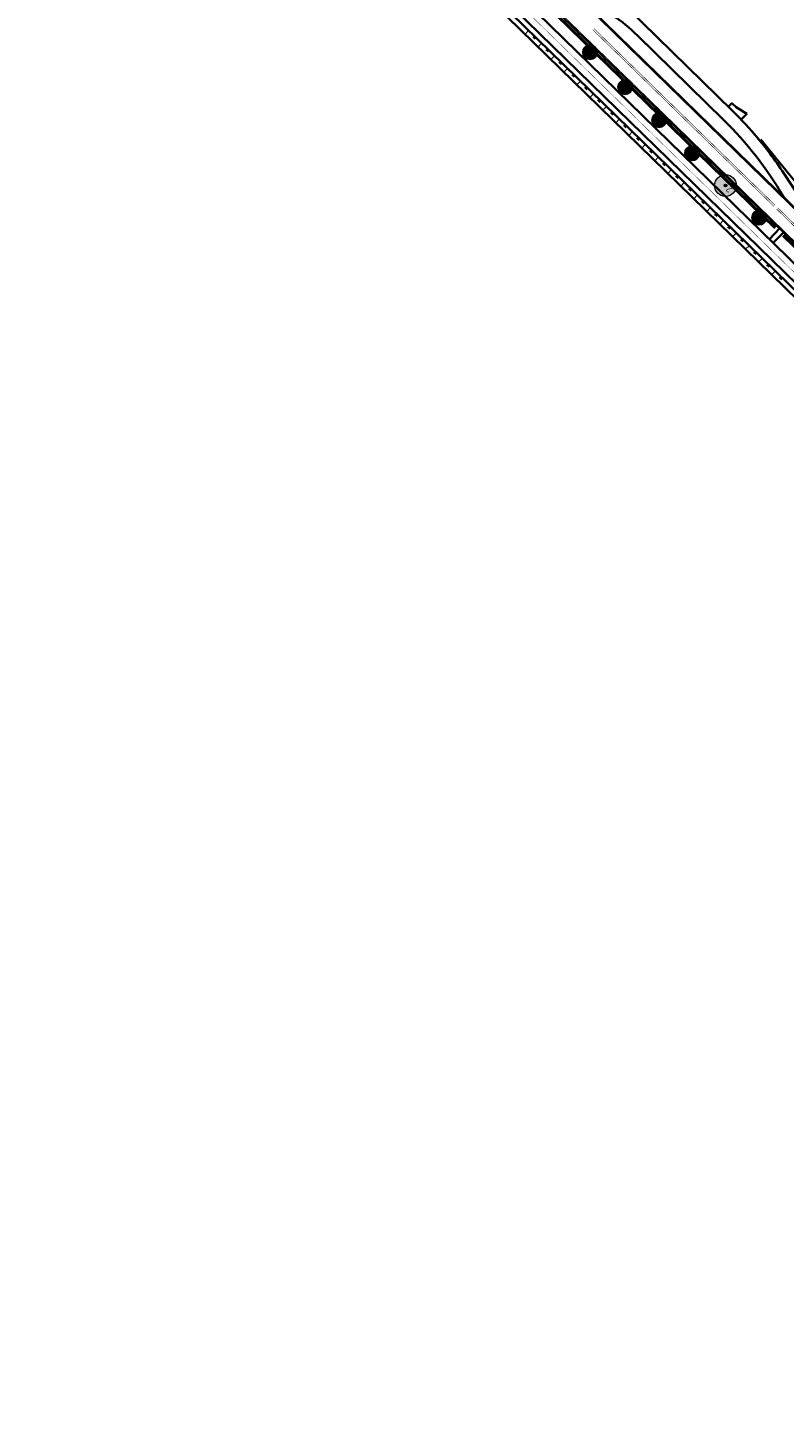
# Model space of a CAD drawing. Header units: metres. Extents: x 101623 to 104606, y 400821 to 405824.
# Tile 10 of 46: x 103623 to 103831, y 402559 to 402944. Entities that reach past the tile are written whole.
import ezdxf

# ---------------------------------------------------------------- set-up
doc = ezdxf.new("R2010")
doc.units = ezdxf.units.M
doc.header["$LTSCALE"] = 0.5
for name, pattern in [('HIDDEN', [0.375, 0.25, -0.125]), ('VW-1-1_STREEP', [2, 1, -1]), ('VW-3-3_STREEP', [6, 3, -3]), ('VW-30-270_STREEP', [3, 0.3, -2.7])]:
    doc.linetypes.add(name, pattern=pattern)
doc.layers.add('000___Hulplijn', color=150, linetype='Continuous', lineweight=13, plot=False)
doc.layers.add('_hulplijn voor arcering', color=1, linetype='HIDDEN', plot=False)
for name, color, linetype, lineweight in [('B-WE-GR-BOOM-A', 63, 'Continuous', 25), ('B-WE-GR-BOOM-S', 253, 'Continuous', 25), ('N-WE-BV-GELEIDECONSTRUCTIE_GELEIDERAIL-G', 210, 'BV-GELEIDERAIL', 35), ('N-WE-GR-BOOM-A', 104, 'Continuous', 25), ('N-WE-GR-BOOM-S', 90, 'Continuous', 25), ('N-WE-GW-TALUD_KRUIN-G', 90, 'Continuous', 35), ('N-WE-GW-TALUD_TEEN-G', 90, 'Continuous', 35), ('N-WE-GW-TALUDARCERING-S', 90, 'Continuous', 25), ('N-WE-GW-TALUDARCERING_KORT-G', 90, 'Continuous', 50), ('N-WE-GW-TALUDARCERING_LANG-G', 90, 'Continuous', 18), ('N-WE-VH-KANTVERHARDING-G', 210, 'Continuous', 35), ('N-WE-VH-KANTVERHARDING-G_2', 4, 'Continuous', 35), ('N-WE-VW-MARKERING_LANGS_STREEP_11_015-G', 7, 'VW-1-1_STREEP', 35), ('N-WE-VW-MARKERING_LANGS_STREEP_30270_010-G', 7, 'VW-30-270_STREEP', 13), ('N-WE-VW-MARKERING_LANGS_STREEP_33_015-G', 7, 'VW-3-3_STREEP', 13), ('N-WE-VW-MARKERING_LANGS_STREEP_DOORGETROKKEN_010-G', 7, 'Continuous', 13), ('N-WE-VW-MARKERING_LANGS_STREEP_DOORGETROKKEN_015-G', 7, 'Continuous', 13)]:
    doc.layers.add(name, color=color, linetype=linetype, lineweight=lineweight)
doc.styles.add('NLCS-ISO-M500-T25', font='NLCS-ISO.ttf', dxfattribs={"height": 1.25})
doc.linetypes.add('BV-GELEIDERAIL', pattern='A,10,-3,[108,NLCS.shx,S=1,R=0,X=0,Y=0],-3', length=16)

# ---------------------------------------------------------------- blocks, each defined once
blk = doc.blocks.new('*U82')
at = {"layer": 'N-WE-GW-TALUDARCERING_KORT-G'}
for p, q in [((103762.47, 402941.35), (103761.95, 402940.81)), ((103766.05, 402937.86), (103765.53, 402937.32)), ((103769.63, 402934.36), (103769.11, 402933.83)), ((103773.21, 402930.87), (103772.69, 402930.33)), ((103776.79, 402927.38), (103776.26, 402926.84)), ((103780.37, 402923.89), (103779.84, 402923.35)), ((103783.95, 402920.4), (103783.42, 402919.86)), ((103787.52, 402916.9), (103787, 402916.37)), ((103791.1, 402913.41), (103790.58, 402912.87)), ((103794.68, 402909.92), (103794.16, 402909.38)), ((103798.26, 402906.43), (103797.74, 402905.89)), ((103801.84, 402902.94), (103801.31, 402902.4)), ((103805.42, 402899.44), (103804.89, 402898.91)), ((103808.99, 402895.95), (103808.47, 402895.41)), ((103812.57, 402892.46), (103812.05, 402891.92)), ((103816.15, 402888.97), (103815.63, 402888.43)), ((103819.73, 402885.47), (103819.21, 402884.94)), ((103823.31, 402881.98), (103822.79, 402881.45)), ((103826.89, 402878.49), (103826.36, 402877.95)), ((103830.47, 402875), (103829.94, 402874.46))]:
    blk.add_line(p, q, dxfattribs=at)
at = {"layer": 'N-WE-GW-TALUDARCERING_LANG-G'}
for p, q in [((103760.69, 402943.09), (103759.64, 402942.02)), ((103764.26, 402939.6), (103763.22, 402938.53)), ((103767.84, 402936.11), (103766.79, 402935.04)), ((103771.42, 402932.62), (103770.37, 402931.54)), ((103775, 402929.13), (103773.95, 402928.05)), ((103778.58, 402925.63), (103777.53, 402924.56)), ((103782.16, 402922.14), (103781.11, 402921.07)), ((103785.73, 402918.65), (103784.69, 402917.58)), ((103789.31, 402915.16), (103788.27, 402914.08)), ((103792.89, 402911.67), (103791.84, 402910.59)), ((103796.47, 402908.17), (103795.42, 402907.1)), ((103800.05, 402904.68), (103799, 402903.61)), ((103803.63, 402901.19), (103802.58, 402900.12)), ((103807.21, 402897.7), (103806.16, 402896.62)), ((103810.78, 402894.21), (103809.74, 402893.13)), ((103814.36, 402890.71), (103813.32, 402889.64)), ((103817.94, 402887.22), (103816.89, 402886.15)), ((103821.52, 402883.73), (103820.47, 402882.66)), ((103825.1, 402880.24), (103824.05, 402879.16)), ((103828.68, 402876.74), (103827.63, 402875.67))]:
    blk.add_line(p, q, dxfattribs=at)
blk = doc.blocks.new('SGR-BOOM_SCHIETWILG-SO')
at = {"linetype": 'ByBlock', "lineweight": 18}
h = blk.add_hatch(color=0, dxfattribs=at)
h.dxf.hatch_style = 1
edge = h.paths.add_edge_path()
edge.add_arc((0, 0), 0.25, 0, 360)
at = {"layer": 'N-WE-GR-BOOM-A'}
h = blk.add_hatch(color=256, dxfattribs=at)
h.dxf.hatch_style = 1
edge = h.paths.add_edge_path()
edge.add_arc((0, 0), 2, 0, 360)
at = {"color": 0, "linetype": 'ByBlock', "lineweight": 18}
for radius in [2, 0.25]:
    blk.add_circle((0, 0), radius, dxfattribs=at)
at = {"color": 0, "linetype": 'ByBlock', "lineweight": 18, "style": 'NLCS-ISO-M500-T25'}
blk.add_text('2', height=1.25, dxfattribs=at).set_placement((-1.39, -0.6))
blk = doc.blocks.new('SGR-BOOM_ARC-SO')
at = {"layer": 'B-WE-GR-BOOM-A'}
h = blk.add_hatch(color=256, dxfattribs=at)
h.dxf.hatch_style = 1
edge = h.paths.add_edge_path()
edge.add_arc((0, 0), 2, 0, 360)
at = {"color": 0, "linetype": 'ByBlock', "lineweight": -2}
for radius in [2, 0.25]:
    blk.add_circle((0, 0), radius, dxfattribs=at)

msp = doc.modelspace()

# ---------------------------------------------------------------- linework, layer by layer
at = {"layer": '000___Hulplijn', "ltscale": 2}
msp.add_line((103830.613, 402886.312), (103896.297, 402822.215), dxfattribs=at)
at = {"layer": '000___Hulplijn', "ltscale": 2, "flags": 128}
msp.add_lwpolyline([(103754.197, 402960.882), (103828.466, 402888.407)], dxfattribs=at)
at = {"layer": '_hulplijn voor arcering'}
msp.add_line((103778.823, 402947.959), (103784.81, 402942.117), dxfattribs=at)
at = {"layer": 'N-WE-BV-GELEIDECONSTRUCTIE_GELEIDERAIL-G', "ltscale": 2, "flags": 128}
for points in [[(103600.69, 403091.457, 0.0255414), (103630.271, 403064.188, 0.0025926), (103633.526, 403061.51, 0.0024074), (103637.055, 403058.665, 0.002037), (103640.317, 403056.083, 0.0018519), (103643.921, 403053.275, 0.0014815), (103647.148, 403050.796, 0.0012963), (103650.845, 403047.988, 0.0009259), (103653.935, 403045.663, 0.0007407), (103657.801, 403042.773, 0.0003704), (103660.124, 403041.045, 0.0001852), (103664.766, 403037.6, -0.0001042), (103668.78, 403034.622, -0.0002083), (103670.784, 403033.133, -0.0004167), (103674.12, 403030.648, -0.0005208), (103676.783, 403028.657, -0.0007292), (103679.971, 403026.261, -0.0008333), (103682.751, 403024.157, -0.0010417), (103685.862, 403021.785, -0.0011458), (103688.678, 403019.619, -0.0013542), (103691.731, 403017.245, -0.0014583), (103694.551, 403015.028, -0.0181422), (103727.459, 402986.99, -0.0014583), (103730.097, 402984.558, -0.0013542), (103732.925, 402981.921, -0.0011458), (103735.511, 402979.485, -0.0010417), (103738.347, 402976.791, -0.0008333), (103740.866, 402974.38, -0.0007292), (103743.738, 402971.613, -0.0005208), (103746.127, 402969.3, -0.0004167), (103749.11, 402966.401, -0.0002083), (103750.898, 402964.659, -0.0001042), (103754.476, 402961.169), (103828.746, 402888.694)], [(103830.893, 402886.598), (103896.577, 402822.502, 0.0018987), (103923.877, 402796.062), (104005.669, 402717.451, 0.0001852), (104008.235, 402714.986, 0.0003704), (104009.523, 402713.752, 0.0007407), (104011.676, 402711.698, 0.0009259), (104013.407, 402710.057, 0.0012963), (104015.496, 402708.095, 0.0014815), (104017.337, 402706.385, 0.0018519), (104019.418, 402704.477, 0.002037), (104021.329, 402702.754, 0.0024074), (104023.427, 402700.894, 0.0025926), (104025.398, 402699.182, 0.0855094), (104096.499, 402656.618, 0.0022027), (104098.562, 402655.832, 0.002072), (104100.757, 402655.016, 0.0018107), (104102.811, 402654.27, 0.00168), (104105.027, 402653.484, 0.0014187), (104107.062, 402652.775, 0.001288), (104109.304, 402652.009, 0.0010267), (104111.298, 402651.337, 0.000896), (104113.582, 402650.578, 0.0006347), (104115.475, 402649.954, 0.000504), (104117.856, 402649.177, 0.0011047), (104124.181, 402647.134)]]:
    msp.add_lwpolyline(points, format="xyb", dxfattribs=at)
at = {"layer": 'N-WE-GW-TALUD_KRUIN-G', "flags": 128}
for points in [[(103748.47, 402955.014), (103890.57, 402816.347, 0.0018987), (103917.918, 402789.862), (103999.709, 402711.25)], [(103748.47, 402955.014), (103890.57, 402816.347, 0.0018987), (103917.918, 402789.862), (104014.286, 402697.24, 0.1099032), (104096.477, 402647.227, 0.0120204), (104165.87, 402625.481, -0.0128011), (104189.678, 402617.979, 0.0137144)]]:
    msp.add_lwpolyline(points, format="xyb", dxfattribs=at)
msp.add_lwpolyline([(103824.65, 402912.986), (103840.875, 402893.065), (103906.946, 402828.591), (103907.754, 402828.601), (103916.101, 402837.156)], dxfattribs=at)
at = {"layer": 'N-WE-GW-TALUD_TEEN-G', "flags": 128}
for points in [[(103747.422, 402953.94), (103889.523, 402815.273, 0.0018987), (103916.878, 402788.78), (103998.67, 402710.169)], [(103747.422, 402953.94), (103889.523, 402815.273, 0.0018987), (103916.878, 402788.78), (104013.247, 402696.159, 0.1099032), (104095.994, 402645.807, 0.0120204), (104165.456, 402624.039, -0.0128011), (104189.191, 402616.56, 0.0137144)]]:
    msp.add_lwpolyline(points, format="xyb", dxfattribs=at)
at = {"layer": 'N-WE-VH-KANTVERHARDING-G', "ltscale": 2}
msp.add_line((103790.773, 402941.524), (103814.379, 402918.389), dxfattribs=at)
at = {"layer": 'N-WE-VH-KANTVERHARDING-G', "ltscale": 2, "flags": 128}
for points in [[(103759.749, 402966.572), (103901.85, 402827.905, 0.0018987)], [(103786.708, 402956.092), (103787.749, 402949.387), (103816.829, 402920.889, -0.0500285), (103830.068, 402905.027)], [(103822.304, 402915.121, -0.0341234), (103830.57, 402904.28), (103843.203, 402885.135)]]:
    msp.add_lwpolyline(points, format="xyb", dxfattribs=at)
for points in [[(103754.86, 402961.562), (103896.961, 402822.895)], [(103819.235, 402918.451), (103820.781, 402920.028), (103817.822, 402921.857), (103816.658, 402922.964), (103815.696, 402921.983)]]:
    msp.add_lwpolyline(points, dxfattribs=at)
at = {"layer": 'N-WE-VH-KANTVERHARDING-G', "flags": 128}
for points in [[(103827.017, 402885.49), (103829.846, 402888.389)], [(103828.091, 402884.443), (103830.919, 402887.341)]]:
    msp.add_lwpolyline(points, dxfattribs=at)
at = {"layer": 'N-WE-VH-KANTVERHARDING-G', "ltscale": 2}
for centre, radius, start, end in [((103755.776, 402905.813), 50, 45.57866, 56.0437), ((103744.387, 402846.968), 100, 30.13097, 45.57866)]:
    msp.add_arc(centre, radius, start, end, dxfattribs=at)
at = {"layer": 'N-WE-VH-KANTVERHARDING-G_2', "ltscale": 2, "flags": 128}
for points in [[(103752.032, 402958.664), (103894.132, 402819.997, 0.0018987), (103921.452, 402793.539), (104017.82, 402700.917, 0.1099032), (104098.119, 402652.055, 0.0120204), (104167.278, 402630.383, -0.0128011), (104191.335, 402622.803, 0.0137144)], [(103749.518, 402956.087), (103891.618, 402817.42, 0.0018987), (103918.957, 402790.943), (104015.325, 402698.322, 0.1099032), (104096.96, 402648.647, 0.0120204), (104166.284, 402626.923, -0.0128011), (104190.165, 402619.398, 0.0137144)]]:
    msp.add_lwpolyline(points, format="xyb", dxfattribs=at)
at = {"layer": 'N-WE-VW-MARKERING_LANGS_STREEP_11_015-G', "ltscale": 2, "const_width": 0.15, "flags": 128}
for points in [[(103828.989, 402893.801), (103839.724, 402883.325)], [(103829.303, 402894.123), (103840.038, 402883.647)]]:
    msp.add_lwpolyline(points, dxfattribs=at)
at = {"layer": 'N-WE-VW-MARKERING_LANGS_STREEP_30270_010-G', "ltscale": 2, "const_width": 0.1, "flags": 128}
msp.add_lwpolyline([(104266.736, 401930.649), (104266.584, 401931.47), (104266.147, 401934.377), (104265.742, 401937.187), (104265.396, 401940.246), (104264.998, 401943.228), (104264.67, 401946.288), (104264.375, 401949.24), (104263.642, 401956.947), (104263.635, 401957.021), (104263.253, 401961.045), (104262.676, 401967.053), (104261.464, 401978.839), (104259.846, 401993.818), (104259.213, 401999.841), (104258.499, 402005.893), (104257.831, 402011.709), (104256.785, 402020.692), (104256.101, 402026.543), (104255.379, 402032.509), (104254.629, 402038.447), (104253.902, 402044.384), (104253.161, 402050.325), (104252.327, 402056.423), (104251.526, 402062.39), (104249.38, 402076.912), (104247.208, 402091.631), (104244.917, 402106.5), (104242.698, 402121.19), (104240.879, 402133.528), (104239.741, 402142.076), (104238.705, 402150.875), (104238.219, 402155.456), (104237.126, 402165.79), (104235.586, 402180.628), (104234.186, 402192.635), (104232.843, 402204.412), (104231.456, 402216.19), (104229.64, 402231.178), (104228.209, 402240.31), (104226.279, 402251.92), (104225.783, 402254.828), (104224.724, 402261.028), (104223.338, 402269.732), (104222.041, 402278.375), (104221.223, 402284.423), (104220.599, 402290.371), (104220.078, 402296.304), (104219.651, 402302.135), (104219.478, 402305.432), (104219.043, 402317.17), (104219.043, 402329.098), (104218.954, 402341.152), (104218.836, 402353.118), (104218.797, 402354.47), (104218.413, 402367.993), (104217.778, 402382.933), (104216.848, 402397.916), (104216.165, 402409.967), (104215.774, 402415.843), (104215.507, 402421.771), (104215.545, 402424.619), (104215.705, 402427.745), (104216.013, 402430.781), (104216.632, 402433.583), (104217.403, 402436.579), (104218.605, 402439.656), (104221.108, 402444.787), (104223.897, 402450.009), (104228.017, 402456.956), (104228.767, 402458.221), (104231.575, 402462.943), (104237.932, 402473.23), (104239.476, 402475.676), (104242.633, 402480.807), (104245.77, 402485.814), (104250.548, 402493.439), (104257.354, 402504.48, 0.1602328), (104264.91, 402536.083, 0.0821175), (104256.935, 402567.72), (104242.196, 402601.556, 0.2315962), (104234.293, 402608.278), (104230.092, 402609.349, -0.0065845), (104217.227, 402612.811, -0.0137144), (104190.75, 402621.1, 0.0128011), (104166.781, 402628.653, -0.0120204), (104097.54, 402650.351, -0.1099032), (104016.573, 402699.62), (103920.204, 402792.241, -0.0018987), (103892.875, 402818.708), (103750.775, 402957.376, 0.0001042), (103747.198, 402960.864, 0.0002083), (103745.413, 402962.603, 0.0004167), (103742.436, 402965.496, 0.0005208), (103740.055, 402967.801, 0.0007292), (103737.194, 402970.557, 0.0008333), (103734.689, 402972.956, 0.0010417), (103731.869, 402975.635, 0.0011458), (103729.3, 402978.055, 0.0013542), (103726.493, 402980.672, 0.0014583), (103723.878, 402983.083, 0.0181422), (103691.262, 403010.871, 0.0014583), (103688.466, 403013.07, 0.0013542), (103685.436, 403015.426, 0.0011458), (103682.64, 403017.577, 0.0010417), (103679.547, 403019.936, 0.0008333), (103676.78, 403022.029, 0.0007292), (103673.605, 403024.416, 0.0005208), (103670.951, 403026.4, 0.0004167), (103667.622, 403028.88, 0.0002083), (103665.621, 403030.366, 0.0009626), (103628.496, 403057.812, -0.1093961), (103542.622, 403156.079, -0.009599), (103507.095, 403224.142), (103393.194, 403452.959, 0.0044758), (103380.997, 403476.92), (103341.052, 403553.689, 0.0257895), (103257.383, 403696.05, 0.0128393), (103156.343, 403841.051, 0.0243101), (103143.968, 403856.265, -0.0255656), (103130.994, 403872.296), (103125.427, 403879.944)], format="xyb", dxfattribs=at)
at = {"layer": 'N-WE-VW-MARKERING_LANGS_STREEP_33_015-G', "ltscale": 2, "const_width": 0.15, "flags": 128}
for points in [[(103364.437, 403538.722), (103526.039, 403214.08, 0.0001852), (103528.615, 403208.91, 0.0003704), (103529.904, 403206.33, 0.0007407), (103532.061, 403202.036, 0.0009259), (103533.797, 403198.61, 0.0012963), (103535.897, 403194.511, 0.0014815), (103537.752, 403190.938, 0.0018519), (103539.86, 403186.943, 0.002037), (103541.802, 403183.331, 0.0024074), (103543.951, 403179.418, 0.0025926), (103545.98, 403175.809, 0.0901685), (103634.859, 403069.705, 0.0025926), (103638.056, 403067.074, 0.0024074), (103641.531, 403064.273, 0.002037), (103644.747, 403061.727, 0.0018519), (103648.31, 403058.952, 0.0014815), (103651.502, 403056.499, 0.0012963), (103655.17, 403053.713, 0.0009259), (103658.239, 403051.404, 0.0007407), (103662.088, 403048.527, 0.0003704), (103664.402, 403046.805, 0.0001852), (103669.04, 403043.363, -0.0001042), (103673.056, 403040.383, -0.0002083), (103675.065, 403038.891, -0.0004167), (103678.411, 403036.399, -0.0005208), (103681.086, 403034.399, -0.0007292), (103684.29, 403031.99, -0.0008333), (103687.09, 403029.872, -0.0010417), (103690.224, 403027.482, -0.0011458), (103693.066, 403025.295, -0.0013542), (103696.15, 403022.898, -0.0014583), (103699.002, 403020.654, -0.0181422), (103732.308, 402992.279, -0.0014583), (103734.976, 402989.819, -0.0013542), (103737.832, 402987.155, -0.0011458), (103740.443, 402984.697, -0.0010417), (103743.3, 402981.982, -0.0008333), (103745.836, 402979.554, -0.0007292), (103748.723, 402976.773, -0.0005208), (103751.123, 402974.45, -0.0004167), (103754.115, 402971.542, -0.0002083), (103755.907, 402969.796, -0.0001042), (103759.487, 402966.304), (103901.588, 402827.637, 0.0018987), (103928.849, 402801.235), (104010.641, 402722.624, 0.0001852), (104013.203, 402720.162, 0.0003704), (104014.484, 402718.936, 0.0007407), (104016.621, 402716.897, 0.0009259), (104018.333, 402715.274, 0.0012963), (104020.394, 402713.338, 0.0014815), (104022.204, 402711.657, 0.0018519), (104024.247, 402709.785, 0.002037), (104026.113, 402708.1, 0.0024074), (104028.16, 402706.286, 0.0025926), (104030.075, 402704.623, 0.0855094), (104099.086, 402663.311, 0.0022027), (104101.089, 402662.547, 0.002072), (104103.229, 402661.751, 0.0018107), (104105.234, 402661.024, 0.00168), (104107.405, 402660.253, 0.0014187), (104109.401, 402659.558, 0.001288), (104111.608, 402658.804, 0.0010267), (104113.574, 402658.141, 0.000896), (104115.834, 402657.39, 0.0006347), (104117.71, 402656.773, 0.000504), (104120.077, 402655.999, 0.0062625), (104155.874, 402644.842, 0.0246529), (104203.77, 402633.104), (104232.557, 402627.536)], [(103406.439, 403440.319), (103520.444, 403211.294, 0.0001852), (103523.022, 403206.121, 0.0003704), (103524.315, 403203.532, 0.0007407), (103526.481, 403199.222, 0.0009259), (103528.227, 403195.775, 0.0012963), (103530.341, 403191.647, 0.0014815), (103532.214, 403188.041, 0.0018519), (103534.343, 403184.006, 0.002037), (103536.31, 403180.349, 0.0024074), (103538.487, 403176.383, 0.0025926), (103540.549, 403172.718, 0.0901685), (103630.863, 403064.899, 0.0025926), (103634.11, 403062.228, 0.0024074), (103637.632, 403059.388, 0.002037), (103640.888, 403056.811, 0.0018519), (103644.487, 403054.007, 0.0014815), (103647.709, 403051.532, 0.0012963), (103651.403, 403048.726, 0.0009259), (103654.49, 403046.403, 0.0007407), (103658.354, 403043.515, 0.0003704), (103660.675, 403041.788, 0.0001852), (103665.317, 403038.343, -0.0001042), (103669.331, 403035.365, -0.0002083), (103671.336, 403033.875, -0.0004167), (103674.673, 403031.389, -0.0005208), (103677.338, 403029.397, -0.0007292), (103680.528, 403026.999, -0.0008333), (103683.311, 403024.894, -0.0010417), (103686.424, 403022.52, -0.0011458), (103689.243, 403020.351, -0.0013542), (103692.3, 403017.974, -0.0014583), (103695.124, 403015.753, -0.0181422), (103728.084, 402987.672, -0.0014583), (103730.726, 402985.236, -0.0013542), (103733.558, 402982.596, -0.0011458), (103736.147, 402980.157, -0.0010417), (103738.986, 402977.46, -0.0008333), (103741.506, 402975.047, -0.0007292), (103744.381, 402972.278, -0.0005208), (103746.771, 402969.964, -0.0004167), (103749.755, 402967.064, -0.0002083), (103751.544, 402965.321, -0.0001042), (103755.122, 402961.831), (103897.223, 402823.164, 0.0018987), (103924.518, 402796.729), (104006.31, 402718.118, 0.0001852), (104008.876, 402715.653, 0.0003704), (104010.163, 402714.42, 0.0007407), (104012.313, 402712.368, 0.0009259), (104014.042, 402710.73, 0.0012963), (104016.127, 402708.771, 0.0014815), (104017.964, 402707.065, 0.0018519), (104020.041, 402705.162, 0.002037), (104021.945, 402703.443, 0.0024074), (104024.037, 402701.589, 0.0025926), (104026.001, 402699.884, 0.0855094), (104096.833, 402657.481, 0.0022027), (104098.888, 402656.697, 0.002072), (104101.076, 402655.884, 0.0018107), (104103.124, 402655.141, 0.00168), (104105.333, 402654.356, 0.0014187), (104107.364, 402653.65, 0.001288), (104109.601, 402652.885, 0.0010267), (104111.591, 402652.214, 0.000896), (104113.872, 402651.456, 0.0006347), (104115.763, 402650.833, 0.000504), (104118.143, 402650.056, 0.0087599), (104168.499, 402634.636, -0.0128011), (104192.772, 402626.988, 0.019357), (104229.804, 402615.851, 0.019357)]]:
    msp.add_lwpolyline(points, format="xyb", dxfattribs=at)
at = {"layer": 'N-WE-VW-MARKERING_LANGS_STREEP_DOORGETROKKEN_010-G', "ltscale": 2, "const_width": 0.1, "flags": 128}
for points in [[(103751.927, 402958.556), (103894.028, 402819.889, 0.0018987), (103921.348, 402793.431), (104017.716, 402700.809, 0.1099032), (104098.071, 402651.913, 0.0120204), (104167.236, 402630.238, -0.0128011), (104191.286, 402622.661, 0.0137144)], [(103749.622, 402956.195), (103891.723, 402817.527, 0.0018987), (103919.061, 402791.052), (104015.429, 402698.43, 0.1099032), (104097.008, 402648.789, 0.0120204), (104166.326, 402627.067, -0.0128011), (104190.214, 402619.54, 0.0137144)]]:
    msp.add_lwpolyline(points, format="xyb", dxfattribs=at)
at = {"layer": 'N-WE-VW-MARKERING_LANGS_STREEP_DOORGETROKKEN_015-G', "ltscale": 2, "const_width": 0.15, "flags": 128}
for points in [[(103778.343, 402943.224), (103828.273, 402894.499)], [(103778.657, 402943.546), (103828.587, 402894.822)]]:
    msp.add_lwpolyline(points, dxfattribs=at)

# ---------------------------------------------------------------- block references
at = {"layer": 'B-WE-GR-BOOM-S'}
for p in [(103777.559, 402937.029), (103787.25, 402927.397), (103796.592, 402918.288), (103805.682, 402909.126), (103824.162, 402891.394)]:
    msp.add_blockref('SGR-BOOM_ARC-SO', p, dxfattribs=at)
at = {"layer": 'N-WE-GR-BOOM-S', "xscale": 1.5, "yscale": 1.5, "zscale": 1.5, "rotation": 135}
msp.add_blockref('SGR-BOOM_SCHIETWILG-SO', (103814.922, 402900.26), dxfattribs=at)
at = {"layer": 'N-WE-GW-TALUDARCERING-S'}
msp.add_blockref('*U82', (0, 0), dxfattribs=at)

doc.saveas('drawing.dxf')
